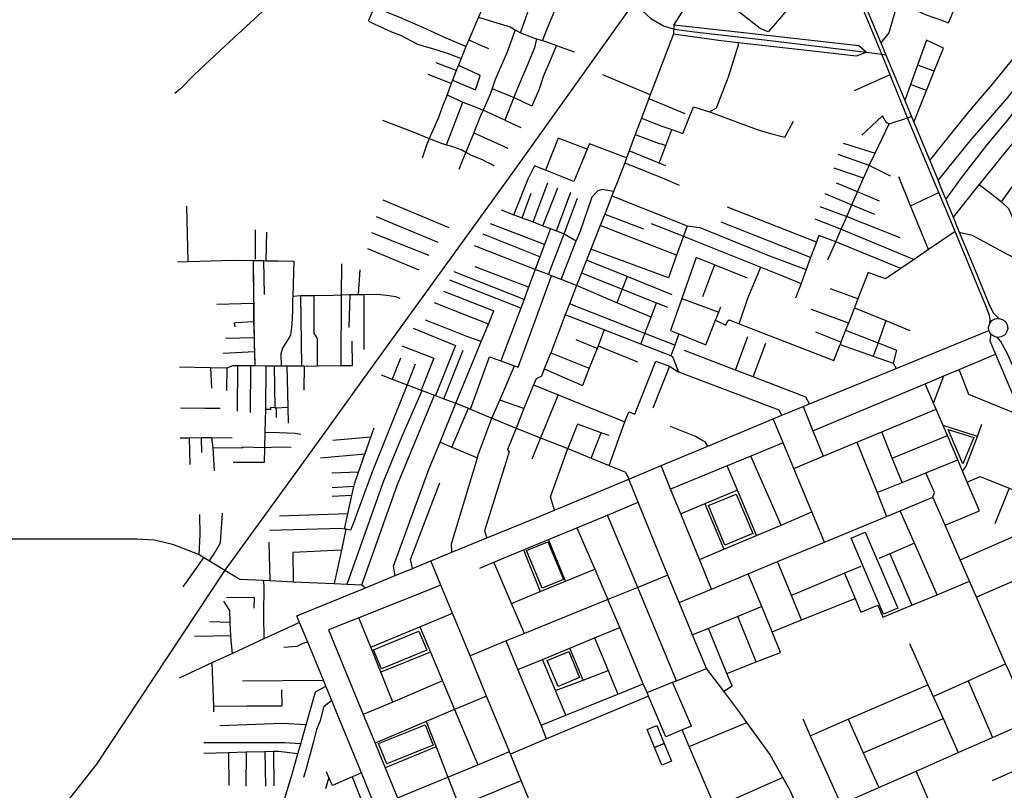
# Model space of a CAD drawing. Header units: millimetres. Extents: x 664923 to 767831, y 3118803 to 3207600.
# Tile 27 of 256: x 695525 to 697222, y 3151315 to 3152643. Entities that reach past the tile are written whole.
import ezdxf

# ---------------------------------------------------------------- set-up
doc = ezdxf.new("R2010")
doc.units = ezdxf.units.MM
for name, color, linetype in [('parks', 8, 'Continuous'), ('railways', 4, 'Continuous'), ('roads_2', 2, 'Continuous'), ('roads_3', 3, 'Continuous')]:
    doc.layers.add(name, color=color, linetype=linetype)

msp = doc.modelspace()

# ---------------------------------------------------------------- linework, layer by layer
at = {"layer": 'parks'}
for points in [[(697150.64, 3151877.16), (697125.27, 3151936.66), (697169.61, 3151922.55), (697150.64, 3151877.16)], [(696740.39, 3151737.5), (696712.1, 3151805.79), (696759.94, 3151825.42), (696788.24, 3151757.12), (696740.39, 3151737.5)], [(697013.79, 3151618.58), (696957.87, 3151749.32), (696982.26, 3151759.65), (697038.18, 3151628.91), (697013.79, 3151618.58)], [(696425.11, 3151663.22), (696398.27, 3151727.87), (696435.03, 3151742.98), (696461.87, 3151678.32), (696425.11, 3151663.22)], [(696148.52, 3151524.11), (696134.89, 3151556.96), (696212.84, 3151588.95), (696226.46, 3151556.11), (696148.52, 3151524.11)], [(696452.65, 3151493.88), (696434.06, 3151538.66), (696471.37, 3151553.98), (696489.96, 3151509.2), (696452.65, 3151493.88)], [(696143.13, 3151395.45), (696223.44, 3151427.8), (696237.69, 3151392.74), (696157.39, 3151360.4), (696143.13, 3151395.45)], [(696619, 3151388.8), (696606.37, 3151419.45), (696623.15, 3151426.29), (696635.77, 3151395.64), (696619, 3151388.8)], [(696631.62, 3151358.15), (696619, 3151388.8), (696635.77, 3151395.64), (696648.4, 3151364.99), (696631.62, 3151358.15)]]:
    msp.add_lwpolyline(points, close=True, dxfattribs=at)
at = {"layer": 'railways'}
msp.add_lwpolyline([(696868.53, 3153071.93), (696374.72, 3152380.14), (696124.79, 3152034.87), (696064.47, 3151951.12), (695998.82, 3151860), (695971.38, 3151822.25), (695878.34, 3151694.19), (695657.3, 3151359.73), (695533.8, 3151202.95), (695438.74, 3151105.18), (695326.8, 3151011.33), (695206.18, 3150934.05), (693093, 3149564.37)], dxfattribs=at)
at = {"layer": 'roads_2'}
for points in [[(696858.13, 3152960.17), (696868.16, 3152942.14), (696876.98, 3152920.93), (696934.67, 3152782.13), (697009.09, 3152603.08), (697017.62, 3152582.55)], [(697010.7, 3152583.4), (696984.98, 3152645.78), (696920.49, 3152800.66), (696872.24, 3152916.57), (696862.59, 3152939.73), (696858.13, 3152960.17)], [(696225.01, 3152922.18), (696215.03, 3152906.68), (696210.68, 3152901.39), (696156.98, 3152849.3), (696107.55, 3152803.03), (696097.5, 3152794.27), (696046.84, 3152750.14), (696032.85, 3152737.95), (696016.85, 3152724.32), (695982.19, 3152694.8), (695950.24, 3152663.33), (695879.46, 3152598.69), (695824.99, 3152547.62), (695801.75, 3152523.63), (695792.14, 3152515.65)], [(697227.72, 3152110.61), (697225.91, 3152104.26), (697223.72, 3152101.05), (697222.04, 3152099.4), (697216.27, 3152096.19), (697210.07, 3152095.47), (697204.65, 3152096.81), (697198.81, 3152101.11), (697195.5, 3152107.15), (697194.86, 3152113.01), (697196.79, 3152119.6), (697200.52, 3152124.22), (697206.26, 3152127.43), (697212.49, 3152128.16), (697218.79, 3152126.41), (697223.76, 3152122.52), (697226.85, 3152117.22), (697227.72, 3152110.61)], [(696002.57, 3151615.23), (696120.79, 3151663.78), (696172.1, 3151684.86), (696201.58, 3151696.97), (696233.61, 3151710.13), (696269.77, 3151725.3), (696330.18, 3151749.79), (696414.99, 3151784.63), (696446.42, 3151797.73), (696574.89, 3151851.25), (696630.23, 3151874.32), (696710.73, 3151907.87), (696823.46, 3151954.84), (696838.52, 3151961.11), (696875.14, 3151976.37), (696886.05, 3151980.83), (697035.57, 3152041.87), (697195.5, 3152107.15)], [(697538.95, 3151336.86), (697528.1, 3151352.81), (697521.04, 3151370.79), (697515.3, 3151389.3), (697509.41, 3151416.3), (697503.26, 3151436), (697468.67, 3151515.33), (697433.69, 3151589.6), (697390.87, 3151682.07), (697357.12, 3151761.78), (697341.74, 3151798.11), (697328.74, 3151828.82), (697243.33, 3152030.19), (697228.19, 3152066), (697215.79, 3152088.32), (697210.07, 3152095.47)], [(695322.53, 3151747.93), (695637.51, 3151748), (695726.49, 3151747.91), (695757.17, 3151746.52), (695788.01, 3151739.17), (695834.3, 3151721), (695842.12, 3151716.24), (695851.69, 3151710.41), (695878.34, 3151694.19), (695904.32, 3151678.54), (695944.44, 3151676.67), (695956.7, 3151676.1), (695995.98, 3151674.27), (696066.94, 3151670.96), (696089.52, 3151669.9), (696114.68, 3151668.74), (696120.79, 3151663.78)], [(696344.16, 3150788.98), (696325.41, 3150832.89), (696292.73, 3150909.36), (696276.88, 3150946.47), (696270.22, 3150962.03), (696252.81, 3151004.63), (696208.28, 3151113.62), (696195.78, 3151144.21), (696190.63, 3151156.8), (696174.85, 3151195.41), (696146.17, 3151265.6), (696133.14, 3151297.48), (696113.71, 3151345), (696069.81, 3151452.45), (696062.7, 3151469.67), (696052.45, 3151494.49), (696048.19, 3151504.81), (696021.32, 3151569.84), (696007.11, 3151604.25), (696002.57, 3151615.23)]]:
    msp.add_lwpolyline(points, dxfattribs=at)
at = {"layer": 'roads_3'}
for points in [[(696652.54, 3152633.55), (696694.08, 3152699.76), (696711.3, 3152727.2), (696756.08, 3152789.06), (696797.04, 3152843.87), (696872.24, 3152916.57), (696876.98, 3152920.93)], [(696386.63, 3152812.23), (696361.37, 3152751.29), (696343.35, 3152713.32), (696329.15, 3152680.13), (696315.33, 3152647.52), (696298.69, 3152608.15), (696293.92, 3152596.88), (696285.62, 3152575.91), (696281.05, 3152564.36), (696277.4, 3152555.14), (696273.23, 3152544.59), (696270.89, 3152538.45), (696268.74, 3152532.8), (696261.34, 3152513.29), (696253.23, 3152491.91), (696246.84, 3152474.63), (696235.56, 3152449.8), (696230.56, 3152437.94), (696225.91, 3152426.93), (696218.78, 3152404.1)], [(696315.33, 3152647.52), (696341.18, 3152639.37), (696370.27, 3152630.64), (696378.86, 3152625.62), (696388.16, 3152620.18), (696404.32, 3152665.88), (696455.57, 3152774.11), (696460.65, 3152782.91), (696460.96, 3152787.82), (696470.94, 3152802.87), (696486.48, 3152792.16)], [(696409.5, 3152799.89), (696437.98, 3152785.76), (696455.57, 3152774.11), (696463.77, 3152768.69), (696488.12, 3152754.49), (696499.88, 3152747.64), (696503.84, 3152745.34), (696521.17, 3152731.98), (696553.25, 3152700.17), (696612.53, 3152645.27), (696634.71, 3152632.48), (696653.01, 3152626.51), (696687.78, 3152621.97), (696763.17, 3152613.39)], [(696920.49, 3152800.66), (696887.65, 3152771.46), (696875.62, 3152758.36), (696880.27, 3152751.82), (696878.71, 3152698.83), (696875.62, 3152695.06), (696834.79, 3152645.13), (696814.85, 3152622.15), (696801.1, 3152627.85), (696748.58, 3152668.43), (696796.99, 3152726.38), (696814.51, 3152746.89), (696843.33, 3152782.91), (696875.62, 3152758.36)], [(696488.12, 3152754.49), (696472.43, 3152718.25), (696449.7, 3152664.99), (696431.91, 3152622.78), (696425.81, 3152606.82)], [(697067.3, 3152750.88), (697055.22, 3152715.69), (697051.37, 3152708.49), (697038.31, 3152675), (697037.4, 3152670.31), (697022.63, 3152620.54), (697009.09, 3152603.08)], [(697037.4, 3152670.31), (697051.76, 3152666.24), (697066.54, 3152661.78), (697074.54, 3152657.1), (697087.41, 3152651.56), (697100.45, 3152646.72), (697109.13, 3152643.58), (697125.64, 3152637.57), (697141.5, 3152674.07), (697146.01, 3152683.31)], [(696293.92, 3152596.88), (696259.64, 3152610.97), (696219.76, 3152629.51), (696179.9, 3152646.65), (696135.71, 3152664.33), (696125.85, 3152641.84), (696128.45, 3152639.33), (696165.75, 3152621.94), (696181.2, 3152616.32), (696210.59, 3152600.95), (696244.02, 3152590.94), (696261.44, 3152585.35), (696285.62, 3152575.91)], [(697107.79, 3152365.6), (697163.2, 3152434.06), (697227.79, 3152509.02), (697250.66, 3152537.76), (697266.74, 3152551.22), (697285.52, 3152564.43), (697319.53, 3152594.1), (697350.76, 3152621.8), (697381.34, 3152646.7), (697388.19, 3152654.52)], [(696378.86, 3152625.62), (696364.89, 3152587.12), (696344.23, 3152539.78), (696338.98, 3152524.09), (696335.79, 3152514.56), (696323.64, 3152487.12), (696319.28, 3152477.27), (696310.02, 3152454.2), (696307.49, 3152448.07), (696293.7, 3152414.58), (696286.74, 3152398), (696281.45, 3152384.59)], [(696983.79, 3152586.71), (696970.91, 3152597.77), (696762.04, 3152621.55), (696652.54, 3152633.55), (696651.59, 3152618.49), (696633.06, 3152570.39), (696611.63, 3152513.42), (696609.23, 3152507.06), (696596.48, 3152473.15), (696585.87, 3152444.97), (696575.23, 3152416.67), (696570.82, 3152404.96), (696567.55, 3152396.27), (696555.91, 3152365.33), (696548.56, 3152346.7), (696545.67, 3152339.38), (696533.17, 3152307.72), (696525.59, 3152288.5), (696509.45, 3152247.62), (696501.97, 3152228.66), (696493.26, 3152206.59), (696490.76, 3152200.25), (696484.75, 3152184.72), (696472.64, 3152153.4), (696465.26, 3152134.32), (696440.02, 3152069.04), (696433.06, 3152051.04), (696429.06, 3152041.1), (696423.97, 3152028.44), (696414.82, 3152024.18), (696410.62, 3152013.74), (696393.8, 3151972.79), (696380.48, 3151938.8), (696365.65, 3151901.92), (696368.61, 3151898.37), (696325.76, 3151762.09), (696330.18, 3151749.79)], [(696388.16, 3152620.18), (696405.8, 3152613.22), (696415.43, 3152610.14), (696425.81, 3152606.82), (696434.29, 3152604.1), (696450.05, 3152598.48), (696456.28, 3152596.24), (696480.25, 3152587.64)], [(696298.69, 3152608.15), (696319.02, 3152599.18), (696332.71, 3152593.34)], [(696415.43, 3152610.14), (696412.32, 3152594.51), (696401.34, 3152568.3), (696389.29, 3152539.84), (696378.32, 3152513.62), (696376.35, 3152508.69), (696360.95, 3152469.85), (696388.45, 3152457.01)], [(696651.59, 3152618.49), (696729.02, 3152607.49), (696763.4, 3152603.57), (696865.92, 3152591.91), (696967.31, 3152580.57), (696983.79, 3152586.71)], [(696713.9, 3152483.88), (696725.93, 3152490.87), (696746.34, 3152544.42), (696761.64, 3152592.23), (696763.5, 3152599.4), (696763.4, 3152603.57)], [(696763.17, 3152613.39), (696818.45, 3152607.09), (696983.79, 3152586.71), (697010.7, 3152583.4), (697017.62, 3152582.55)], [(697066.01, 3152466.11), (697087.73, 3152520.77), (697100.94, 3152554.03), (697116.87, 3152594.11), (697087.92, 3152607.91), (697072.28, 3152564.65), (697060.19, 3152531.23), (697050.31, 3152503.88)], [(696450.05, 3152598.48), (696438.32, 3152571.4), (696427.61, 3152546.03), (696419.91, 3152523.46), (696407.32, 3152494.17), (696376.35, 3152508.69)], [(696277.4, 3152555.14), (696242.49, 3152568.74)], [(697196.79, 3152119.6), (697197.65, 3152126.44), (697196.17, 3152133.07), (697190.05, 3152149.69), (697136.95, 3152277.71), (697108.97, 3152345.13), (697105.64, 3152353.15), (697055.17, 3152473.89), (697025.01, 3152548.15), (697010.7, 3152583.4)], [(697017.62, 3152582.55), (697050.31, 3152503.88), (697061.96, 3152475.85), (697066.01, 3152466.11), (697093.26, 3152400.52), (697107.79, 3152365.6), (697112.13, 3152355.13), (697121.28, 3152332.93), (697133.69, 3152302.79), (697144.36, 3152276.88), (697169.74, 3152215.25), (697195.49, 3152153.03), (697202.78, 3152137.79), (697212.49, 3152128.16)], [(697093.26, 3152400.52), (697120.46, 3152434.4), (697160.75, 3152483.86), (697201.55, 3152531.6), (697239.41, 3152578.31), (697260.79, 3152557.97), (697266.74, 3152551.22), (697269.1, 3152550.47), (697282.89, 3152536.94)], [(696281.05, 3152564.36), (696314.71, 3152549.01)], [(697100.94, 3152554.03), (697072.28, 3152564.65)], [(696268.74, 3152532.8), (696228.77, 3152548.57)], [(696270.89, 3152538.45), (696310.59, 3152521.93), (696318.66, 3152546.16), (696314.71, 3152549.01)], [(696611.63, 3152513.42), (696529.76, 3152547.68)], [(697025.01, 3152548.15), (697018.4, 3152545.03), (696963.05, 3152520.35)], [(696338.98, 3152524.09), (696376.35, 3152508.69)], [(697087.73, 3152520.77), (697060.19, 3152531.23)], [(697121.28, 3152332.93), (697148.19, 3152370.25), (697191.82, 3152426.66), (697230.44, 3152472.4), (697264.82, 3152519.05)], [(697264.82, 3152519.05), (697288.9, 3152496.15), (697257.35, 3152456.07), (697224.04, 3152415.44), (697215.65, 3152405.2), (697178.8, 3152358.98), (697168.47, 3152346.05), (697133.69, 3152302.79)], [(696261.34, 3152513.29), (696288.49, 3152500.59), (696306.91, 3152494.16), (696323.64, 3152487.12)], [(696609.23, 3152507.06), (696671.14, 3152481.48)], [(696260.44, 3152427.47), (696288.49, 3152500.59)], [(696360.95, 3152469.85), (696323.64, 3152487.12)], [(696596.48, 3152473.15), (696631.66, 3152459.69), (696649.08, 3152453.51), (696667.77, 3152446.87), (696686.27, 3152492.65), (696713.9, 3152483.88), (696796.02, 3152453.73), (696816.44, 3152447.45), (696843.71, 3152440.24), (696858.65, 3152467.84)], [(696150.38, 3152469.59), (696172.31, 3152461.36), (696201.18, 3152449.97), (696230.56, 3152437.94), (696251.36, 3152430.31), (696260.44, 3152427.47), (696267.39, 3152425.29), (696286.99, 3152418.37), (696293.7, 3152414.58), (696302.69, 3152409.43), (696321.92, 3152401.73), (696330.06, 3152397.55), (696337.51, 3152394.78), (696342.71, 3152391.22)], [(696917.66, 3152229), (696931.38, 3152260.32), (696940.85, 3152281.93), (696950.36, 3152303.66), (696959.3, 3152324.05), (696968.94, 3152346.06), (696979.35, 3152369.85), (696984.98, 3152382.71), (696989.16, 3152391.52), (696999.4, 3152413.13), (697023.28, 3152463.49), (697055.17, 3152473.89), (697061.96, 3152475.85)], [(697023.28, 3152463.49), (697018.96, 3152465.44), (697011.94, 3152477), (696993.32, 3152459.78), (696976.07, 3152444.16)], [(696626.74, 3152395.69), (696638.5, 3152426.11), (696649.08, 3152453.51)], [(696307.49, 3152448.07), (696366.23, 3152421.23)], [(696502.86, 3152419.53), (696453.09, 3152438.88), (696431.32, 3152383.48)], [(696585.87, 3152444.97), (696626.91, 3152429.29), (696630.58, 3152429.14), (696638.5, 3152426.11)], [(696570.82, 3152404.96), (696506.83, 3152429.18), (696502.86, 3152419.53), (696482.77, 3152370.77), (696480.11, 3152364.13), (696431.32, 3152383.48), (696412.23, 3152391.04), (696402.25, 3152371.55)], [(696638.27, 3152391), (696626.74, 3152395.69), (696575.23, 3152416.67)], [(696944.1, 3152430), (696999.4, 3152413.13)], [(697025.89, 3152373.15), (696989.16, 3152391.52), (696935.68, 3152410.4)], [(696567.55, 3152396.27), (696631.91, 3152370.45), (696661.54, 3152357.88)], [(696979.35, 3152369.85), (696928.86, 3152387.07)], [(697144.36, 3152276.88), (697166.25, 3152271.58), (697185.73, 3152261.31), (697226.73, 3152238.59), (697274.59, 3152214.47), (697285.32, 3152215.67), (697301.31, 3152237.38), (697308.96, 3152250.9), (697311.17, 3152254.79), (697337.17, 3152299.58), (697372.36, 3152356.84), (697389.64, 3152390.4), (697414.64, 3152376.84), (697436.41, 3152363.66)], [(696376.48, 3152306.83), (696402.25, 3152371.55)], [(697091.42, 3152246.73), (697060.45, 3152322.19), (697040.03, 3152371.93)], [(697217.29, 3152328.86), (697234.08, 3152353.36), (697243.88, 3152365.61)], [(696409.66, 3152294.28), (696435.36, 3152361.86)], [(696426.6, 3152287.87), (696452.15, 3152353.27)], [(696548.56, 3152346.7), (696528.59, 3152350.19), (696521.2, 3152348.09), (696510.98, 3152336.83), (696490.91, 3152278.35), (696483.88, 3152261.6)], [(697007.04, 3152330.16), (696968.94, 3152346.06), (696932.73, 3152361.18)], [(697178.8, 3152358.98), (697197.72, 3152344.3), (697217.29, 3152328.86), (697229.13, 3152317.72), (697242.51, 3152287.4), (697268.23, 3152230.66), (697274.59, 3152214.47), (697290.73, 3152173.39), (697293.87, 3152167.86), (697302.19, 3152153.22)], [(696264.9, 3152284.38), (696151.05, 3152332.03)], [(696390.68, 3152301.46), (696406.35, 3152343.77)], [(696449.85, 3152279.07), (696474.92, 3152345.45)], [(696463.08, 3152274.07), (696486.26, 3152335.22)], [(696545.67, 3152339.38), (696675.17, 3152287.56), (696697.02, 3152284.51), (696817.44, 3152236.16), (696880.26, 3152212.12)], [(696912.43, 3152343.43), (696959.3, 3152324.05), (696998.15, 3152307.99)], [(697060.45, 3152322.19), (697108.97, 3152345.13)], [(695815.42, 3152226.35), (695813.12, 3152321.63)], [(696354.62, 3152315.1), (696376.48, 3152306.83), (696390.68, 3152301.46), (696409.66, 3152294.28), (696426.6, 3152287.87), (696439.67, 3152282.92), (696449.85, 3152279.07), (696463.08, 3152274.07)], [(696897.91, 3152259.63), (696745.01, 3152319.8)], [(696903.88, 3152321.26), (696950.36, 3152303.66), (697041.55, 3152267.74)], [(696245.84, 3152259.1), (696139.93, 3152302.96)], [(696533.17, 3152307.72), (696599.75, 3152282.75)], [(696895.49, 3152299.44), (696940.85, 3152281.93)], [(695931.14, 3152230.28), (695931.28, 3152280.79)], [(696429.48, 3152255.44), (696336.32, 3152290.89)], [(696439.67, 3152282.92), (696429.48, 3152255.44), (696421.54, 3152234), (696413.52, 3152212.35), (696402, 3152181.73), (696398.02, 3152171.15), (696394.17, 3152160.91), (696388.49, 3152145.8), (696354.27, 3152054.8)], [(696657.17, 3152237.3), (696525.59, 3152288.5)], [(696612.97, 3152291.52), (696668.83, 3152269.84), (696684.66, 3152263.69), (696802.08, 3152216.45), (696839.46, 3152201.42), (696871.5, 3152188.52)], [(696675.17, 3152287.56), (696668.83, 3152269.84), (696657.17, 3152237.3), (696643.19, 3152198.3)], [(696887.95, 3152232.81), (696733.78, 3152293.99)], [(696940.85, 3152281.93), (697066.38, 3152229.68)], [(695949.75, 3152227.59), (695950.92, 3152276.93)], [(696230.7, 3152236.77), (696179.58, 3152256.72), (696131.75, 3152275.87)], [(696421.54, 3152234), (696323.4, 3152273.1)], [(696436.22, 3152203.52), (696463.08, 3152274.07)], [(696463.08, 3152274.07), (696483.88, 3152261.6)], [(696902.15, 3152271.04), (696897.91, 3152259.63), (696887.95, 3152232.81), (696880.26, 3152212.12), (696871.5, 3152188.52), (696862.08, 3152163.15)], [(697043.75, 3152214.28), (696931.38, 3152260.32), (696902.15, 3152271.04)], [(697136.95, 3152277.71), (697091.42, 3152246.73), (697066.38, 3152229.68), (697043.75, 3152214.28), (697017.35, 3152196.31)], [(696213.25, 3152211), (696124.66, 3152248.1)], [(696613.03, 3152129.95), (696553.85, 3152155.21), (696484.75, 3152184.72), (696458.09, 3152195.04), (696441.36, 3152201.52), (696436.22, 3152203.52), (696413.52, 3152212.35), (696308.49, 3152253.16)], [(696458.09, 3152195.04), (696483.88, 3152261.6)], [(696643.19, 3152198.3), (696509.45, 3152247.62)], [(696779.47, 3152197.67), (696722.39, 3152220.65), (696690.84, 3152233.36), (696665.89, 3152162.53), (696646.44, 3152107.31), (696661.09, 3152101.38), (696707.26, 3152082.72), (696724.18, 3152125), (696729.64, 3152138.66), (696733.45, 3152148.19)], [(695796.85, 3152225.89), (695815.42, 3152226.35), (695892.95, 3152228.26), (695926.98, 3152227.86), (695945.21, 3152227.65), (695949.75, 3152227.59), (695997.48, 3152227.03), (695995.45, 3152166.22), (695995.25, 3152160.61), (695994.73, 3152141.89), (695994.1, 3152117.38), (695991.57, 3152099.48), (695987.82, 3152092.42), (695982.32, 3152084.35), (695977.71, 3152077.09), (695975.02, 3152067.14), (695975.37, 3152046.42)], [(695892.95, 3152228.26), (695926.98, 3152227.86), (695945.21, 3152227.65), (695997.48, 3152227.03), (695995.45, 3152166.22), (695995.25, 3152160.61), (695994.73, 3152141.89), (695994.1, 3152117.38), (695991.57, 3152099.48), (695987.82, 3152092.42), (695982.32, 3152084.35), (695977.71, 3152077.09), (695975.02, 3152067.14), (695975.37, 3152046.42)], [(695926.98, 3152227.86), (695928.96, 3152084.94), (695929.94, 3152046.81)], [(695926.98, 3152227.86), (695927.52, 3152153.55), (695927.96, 3152122.37), (695928.75, 3152094.88), (695928.96, 3152084.94), (695929.34, 3152070.22), (695929.94, 3152046.81)], [(695945.21, 3152227.65), (695946.43, 3152169.13)], [(696079.27, 3152222.21), (696079.11, 3152168.72), (696078.33, 3152046.73)], [(696402, 3152181.73), (696309.67, 3152216.86)], [(696649.7, 3152168.53), (696571.87, 3152200.22), (696501.97, 3152228.66)], [(696722.39, 3152220.65), (696701.94, 3152165.15)], [(696764.63, 3152119.03), (696779.89, 3152163.22), (696802.08, 3152216.45)], [(696109.02, 3152169.37), (696111.47, 3152211.9)], [(696394.17, 3152160.91), (696273.61, 3152208.24)], [(696384.09, 3152044.06), (696416.15, 3152132.18), (696441.36, 3152201.52)], [(696493.26, 3152206.59), (696563.25, 3152178.7), (696622.46, 3152155.1), (696641.64, 3152147.22)], [(696571.87, 3152200.22), (696563.25, 3152178.7), (696553.85, 3152155.21)], [(697017.35, 3152196.31), (696987.13, 3152207.08), (696969.52, 3152161.85), (696963.55, 3152146.52), (696953.23, 3152120.06), (696948.36, 3152107.56), (696940.38, 3152086.94), (696938.98, 3152083.33), (696995.95, 3152063.16), (697030.08, 3152051.07), (697035.57, 3152041.87)], [(696388.49, 3152145.8), (696265.94, 3152194.28)], [(696969.52, 3152161.85), (696922.39, 3152179.19)], [(695995.45, 3152166.22), (696008.83, 3152167.61), (696031.94, 3152167.38), (696064.8, 3152168.42), (696079.11, 3152168.72), (696093.88, 3152169.05), (696109.02, 3152169.37), (696118.49, 3152169.57), (696140.42, 3152170.03), (696157.57, 3152168.41), (696172.39, 3152165.86), (696180.04, 3152163.09)], [(696008.83, 3152167.61), (696010.75, 3152046.12)], [(696031.94, 3152167.38), (696031.65, 3152101.9), (696035.6, 3152097.06), (696037.78, 3152092.9), (696037.5, 3152046.25)], [(696093.88, 3152169.05), (696092.01, 3152112.5)], [(696118.38, 3152074.65), (696118.49, 3152169.57)], [(696255.29, 3152174.81), (696342.21, 3152141.31)], [(696665.89, 3152162.53), (696729.64, 3152138.66)], [(695927.52, 3152153.55), (695864.52, 3152152.33)], [(696332.74, 3152118.43), (696240, 3152154.92)], [(696653.77, 3152081.81), (696602.57, 3152102.05), (696472.64, 3152153.4)], [(696595.65, 3152083.6), (696602.57, 3152102.05), (696613.03, 3152129.95), (696622.46, 3152155.1)], [(696963.55, 3152146.52), (697017.88, 3152124.32), (697059.34, 3152107.39)], [(696172.1, 3151684.86), (696169.24, 3151701.17), (696230.74, 3151869.27), (696249.37, 3151914.97), (696276.7, 3151981.99), (696303.49, 3152047.72), (696320.29, 3152088.32), (696332.74, 3152118.43), (696342.21, 3152141.31)], [(696838.52, 3151961.11), (696833.8, 3151969.76), (696661.08, 3152035.5), (696650.85, 3152062.13), (696646.98, 3152063.64), (696595.65, 3152083.6), (696532.41, 3152108.21), (696465.26, 3152134.32)], [(696953.23, 3152120.06), (696889.86, 3152143.64)], [(695927.96, 3152122.37), (695897.28, 3152120.38), (695894.69, 3152120.09), (695895.66, 3152113.45)], [(696203.06, 3152111.18), (696276.15, 3152081.32)], [(696320.29, 3152088.32), (696295.7, 3152096.95), (696263.78, 3152109.48), (696224.3, 3152124.85)], [(696724.18, 3152125), (696741.96, 3152116.37), (696745.33, 3152124.1), (696747.88, 3152125.51)], [(696747.88, 3152125.51), (696764.63, 3152119.03), (696928.2, 3152055.76)], [(697017.88, 3152124.32), (697004.44, 3152085.74), (696995.95, 3152063.16)], [(695928.75, 3152094.88), (695879.77, 3152093.61)], [(696532.41, 3152108.21), (696521.73, 3152080.9), (696519.93, 3152076.28), (696506.57, 3152042.14), (696495.05, 3152012.42)], [(696661.09, 3152101.38), (696653.77, 3152081.81), (696646.98, 3152063.64)], [(696758.67, 3152038.72), (696779.96, 3152096.74)], [(696940.38, 3152086.94), (696897.05, 3152104.15)], [(696948.36, 3152107.56), (697004.44, 3152085.74), (697036.23, 3152073.37)], [(697198.81, 3152101.11), (697196.85, 3152089.2), (697206.71, 3152066.34), (697251.97, 3151959.88), (697275.1, 3151905.45), (697305.7, 3151840.91), (697327.07, 3151791.65)], [(695799.96, 3152044.41), (695853.55, 3152043.24), (695881.61, 3152042.63), (695892.87, 3152046.73), (695900.18, 3152046.74), (695922.72, 3152046.79), (695929.94, 3152046.81), (695949.22, 3152046.64), (695963.59, 3152046.52), (695975.37, 3152046.42), (695984.97, 3152046.35), (696010.75, 3152046.12), (696015.1, 3152046.1), (696020.26, 3152046.05), (696037.5, 3152046.25), (696078.33, 3152046.73), (696098.37, 3152046.98), (696098.04, 3152088.81)], [(695892.87, 3152046.73), (695929.94, 3152046.81), (695975.37, 3152046.42), (696010.75, 3152046.12), (696020.26, 3152046.05), (696037.5, 3152046.25), (696078.33, 3152046.73), (696098.37, 3152046.98), (696098.04, 3152088.81)], [(696183.65, 3152080.97), (696238.59, 3152059.52), (696216.6, 3152004.67)], [(696276.15, 3152081.32), (696241.63, 3151995.23)], [(696519.93, 3152076.28), (696483.79, 3152090.93)], [(696521.73, 3152080.9), (696589.79, 3152053.26)], [(696788.84, 3152027.14), (696810.7, 3152085.3)], [(696928.2, 3152055.76), (696938.98, 3152083.33)], [(695929.34, 3152070.22), (695875.46, 3152067.58)], [(696180.93, 3152059.58), (696166.86, 3152023.45)], [(696256.12, 3151989.76), (696289.41, 3152073.28)], [(696301.73, 3151971.76), (696334.52, 3152061.9)], [(696334.52, 3152061.9), (696354.27, 3152054.8), (696377.86, 3152046.31)], [(696440.02, 3152069.04), (696506.57, 3152042.14)], [(696886.05, 3151980.83), (696879.87, 3151992.22), (696788.84, 3152027.14), (696758.67, 3152038.72), (696670.53, 3152072.54)], [(696891.91, 3151934.42), (697085.61, 3152015.6), (697117.85, 3152029.11), (697143.93, 3152040.03), (697206.71, 3152066.34)], [(697036.23, 3152073.37), (697030.08, 3152051.07)], [(695853.55, 3152043.24), (695855.57, 3152007.7)], [(695881.61, 3152042.63), (695881.21, 3152003.6)], [(695949.22, 3152046.64), (695948.2, 3151971.29), (695947.96, 3151952.62), (695947.51, 3151932.3), (695946.92, 3151905.3), (695946.37, 3151879.77), (695892.77, 3151879.92)], [(695900.18, 3152046.74), (695899.51, 3151967.96)], [(695922.72, 3152046.79), (695922.33, 3151966.12)], [(696206.67, 3152049.09), (696192.92, 3152013.61), (696131.73, 3151862.17), (696100.22, 3151775.93), (696095.1, 3151763.39), (696087.16, 3151764.62), (696084.46, 3151765.04), (696079.27, 3151765.85), (695956.12, 3151762.27)], [(695963.59, 3152046.52), (695964.76, 3151973.8), (695967.04, 3151973.95), (695986.88, 3151975.23)], [(695984.97, 3152046.35), (695986.88, 3151975.23), (695987.62, 3151947.7)], [(696015.1, 3152046.1), (696014.34, 3152004.6)], [(696269.77, 3151725.3), (696269.14, 3151739.76), (696313.71, 3151887.8), (696315.23, 3151892.84), (696338.71, 3151956.22), (696352.17, 3151987.19), (696377.86, 3152046.31), (696384.09, 3152044.06)], [(696567.82, 3151950.07), (696574.59, 3151967.13), (696585.12, 3151962.88), (696621.18, 3152054.13), (696644.83, 3152045.65), (696661.08, 3152035.5)], [(696644.83, 3152045.65), (696615.83, 3151973.63)], [(696147.93, 3152030.6), (696166.86, 3152023.45), (696192.92, 3152013.61), (696216.6, 3152004.67), (696218.41, 3152003.99), (696239.63, 3151995.98), (696241.63, 3151995.23), (696256.12, 3151989.76), (696276.7, 3151981.99), (696298.43, 3151973.11), (696301.73, 3151971.76), (696338.71, 3151956.22), (696380.48, 3151938.8), (696422.56, 3151922.23), (696469.68, 3151903.67), (696509.59, 3151887.49), (696540.76, 3151874.85), (696569.09, 3151863.36), (696574.89, 3151851.25)], [(696429.06, 3152041.1), (696495.05, 3152012.42)], [(697099.91, 3151982.05), (697117.85, 3152029.11)], [(697251.97, 3151959.88), (697160.7, 3151996.92), (697143.93, 3152040.03)], [(696410.62, 3152013.74), (696452.85, 3151996.65), (696567.82, 3151950.07)], [(697178.94, 3151796.66), (697158.02, 3151845.73), (697149.86, 3151864.88), (697141.57, 3151884.32), (697123.73, 3151926.17), (697116.36, 3151943.46), (697104.44, 3151971.4), (697099.91, 3151982.05), (697085.61, 3152015.6)], [(696089.52, 3151669.9), (696151.15, 3151845.19), (696183.85, 3151925.1), (696218.41, 3152003.99)], [(696114.68, 3151668.74), (696175.98, 3151841.66), (696239.63, 3151995.98)], [(696452.85, 3151996.65), (696422.56, 3151922.23), (696407.58, 3151885.43)], [(695964.76, 3151973.8), (695957.36, 3151974.6), (695957.17, 3151971.15), (695948.2, 3151971.29)], [(696393.8, 3151972.79), (696352.17, 3151987.19)], [(696875.14, 3151976.37), (696891.91, 3151934.42), (696909.43, 3151890.56)], [(695802.01, 3151973.86), (695844.13, 3151973.33), (695870.39, 3151973.27)], [(695967.04, 3151973.95), (695966.94, 3151957.51)], [(696269.64, 3151906.4), (696298.43, 3151973.11)], [(696859.01, 3151869.65), (696909.43, 3151890.56), (696967.94, 3151914.81), (697010.58, 3151932.48), (697104.44, 3151971.4)], [(696540.59, 3151926.06), (696526.84, 3151931.07), (696486.03, 3151945.98), (696469.68, 3151903.67)], [(696540.76, 3151874.85), (696567.82, 3151950.07)], [(696710.73, 3151907.87), (696706.09, 3151915.12), (696702.06, 3151916.95), (696689.55, 3151924.64), (696646.41, 3151941.65)], [(696912.08, 3151742.52), (696890.38, 3151794.52), (696859.01, 3151869.65), (696840.6, 3151913.8), (696823.46, 3151954.84)], [(697175.55, 3151924.72), (697116.36, 3151943.46)], [(697149.86, 3151864.88), (697155.76, 3151872.01), (697175.55, 3151924.72), (697183.4, 3151945.64)], [(695947.51, 3151932.3), (695971.94, 3151931.66), (695999.81, 3151930.37), (696009.29, 3151928.79)], [(696084.46, 3151765.04), (696090.39, 3151791.39), (696097.47, 3151822.81), (696100.91, 3151838.09), (696102.34, 3151844.43), (696108.9, 3151863.14), (696119.7, 3151893.94), (696130.05, 3151923.43), (696135.59, 3151939.23)], [(696509.59, 3151887.49), (696526.84, 3151931.07)], [(697045.59, 3151845.51), (697028.77, 3151887.28), (697010.58, 3151932.48)], [(697028.77, 3151887.28), (697123.73, 3151926.17)], [(695801.39, 3151922.11), (695816.99, 3151922.37), (695837.57, 3151922.71), (695855.62, 3151923.01), (695891.05, 3151922.37)], [(695816.99, 3151922.37), (695818.24, 3151876.56)], [(695837.57, 3151922.71), (695838.34, 3151897.24)], [(695855.62, 3151923.01), (695857.85, 3151904.94), (695859.89, 3151865.54)], [(696130.05, 3151923.43), (696064.56, 3151917.55)], [(696249.37, 3151914.97), (696269.64, 3151906.4), (696313.71, 3151887.8)], [(696840.6, 3151913.8), (696784.85, 3151890.8), (696744.42, 3151874.13), (696646.8, 3151833.87)], [(696967.94, 3151914.81), (697002.6, 3151828.12), (697019.07, 3151786.91)], [(695992.68, 3151905.86), (695971.42, 3151906.07), (695946.92, 3151905.3), (695910, 3151906.15), (695907.8, 3151904.64), (695857.85, 3151904.94)], [(696119.7, 3151893.94), (696043.44, 3151887.32)], [(696446.42, 3151797.73), (696439.77, 3151820.59), (696469.68, 3151903.67)], [(696837.24, 3151772.01), (696784.85, 3151890.8)], [(696717.3, 3151661.68), (696696.54, 3151712.4), (696664.19, 3151791.39), (696646.8, 3151833.87), (696630.23, 3151874.32)], [(696794.78, 3151754.01), (696762.01, 3151832.18), (696744.42, 3151874.13)], [(697002.6, 3151828.12), (697045.59, 3151845.51), (697086.43, 3151862.02), (697141.57, 3151884.32)], [(696108.9, 3151863.14), (696062.93, 3151861.19)], [(697098.82, 3151820.01), (697101.65, 3151827.88), (697086.43, 3151862.02)], [(697158.02, 3151845.73), (697180.3, 3151855.76), (697230.24, 3151835.34), (697281.23, 3151814.48), (697298.58, 3151779.1)], [(696201.58, 3151696.97), (696198.52, 3151712.46), (696249.22, 3151844.65)], [(696977.78, 3151023.02), (696970.2, 3151047.78), (696963.34, 3151062.6), (696943.47, 3151107.92), (696905.03, 3151195.61), (696875.78, 3151262.35), (696852.9, 3151314.55), (696840.25, 3151336.93), (696817.63, 3151376.98), (696778.17, 3151431.81), (696765.95, 3151448.79), (696738.28, 3151485.37), (696708.61, 3151524.62), (696684.68, 3151582.57), (696661.57, 3151638.55), (696642.06, 3151685.8), (696621.23, 3151736.28), (696591.06, 3151811.13), (696574.89, 3151851.25)], [(696100.91, 3151838.09), (696063.52, 3151836.1)], [(696097.47, 3151822.81), (696063.64, 3151821.14)], [(696762.01, 3151832.18), (696705.45, 3151808.6), (696664.19, 3151791.39)], [(697230.24, 3151835.34), (697205.7, 3151773.86)], [(696317.87, 3151697.8), (696341.83, 3151707.74), (696393.27, 3151729.09), (696436.54, 3151747.04), (696484.95, 3151767.11), (696537.98, 3151789.12), (696591.06, 3151811.13)], [(696661.57, 3151638.55), (696717.3, 3151661.68), (696780.62, 3151687.95), (696830.91, 3151708.83), (696912.08, 3151742.52), (697019.07, 3151786.91), (697042.52, 3151796.65), (697098.82, 3151820.01)], [(696705.45, 3151808.6), (696738.59, 3151730.22)], [(697353.15, 3151233.74), (697334.65, 3151276.69), (697293.61, 3151371.93), (697277.41, 3151409.54), (697266.68, 3151434.44), (697252.04, 3151468.42), (697230.57, 3151518.24), (697224.23, 3151532.77), (697174.12, 3151647.54), (697162.03, 3151675.23), (697146.02, 3151711.89), (697119.91, 3151771.74), (697098.82, 3151820.01)], [(695834.3, 3151721), (695836.11, 3151755.11), (695835.18, 3151790.29)], [(695851.69, 3151710.41), (695862.15, 3151726.63), (695871.02, 3151741.42), (695874.36, 3151792.69)], [(696090.39, 3151791.39), (695972.52, 3151787.29)], [(696590.47, 3151664.45), (696537.98, 3151789.12)], [(696696.54, 3151712.4), (696738.59, 3151730.22), (696794.78, 3151754.01), (696837.24, 3151772.01), (696890.38, 3151794.52)], [(697105.91, 3151651.89), (697067.1, 3151740.53), (697042.52, 3151796.65)], [(697119.91, 3151771.74), (697178.94, 3151796.66)], [(697146.02, 3151711.89), (697270.6, 3151766.76), (697298.58, 3151779.1), (697323.51, 3151790.08), (697327.07, 3151791.65), (697341.74, 3151798.11), (697349.07, 3151801.34)], [(696087.16, 3151764.62), (696079.39, 3151728.64), (696066.94, 3151670.96)], [(696484.95, 3151767.11), (696515.84, 3151695.93), (696538.56, 3151643.56)], [(695956.7, 3151676.1), (695955.07, 3151742.61)], [(696465.84, 3151675.32), (696436.54, 3151747.04)], [(697067.1, 3151740.53), (697024.6, 3151722.57), (697005.4, 3151714.45)], [(696079.39, 3151728.64), (695995.53, 3151724.34)], [(695995.53, 3151724.34), (695995.98, 3151674.27)], [(696393.27, 3151729.09), (696422.18, 3151657.32)], [(697024.6, 3151722.57), (697062.68, 3151633.89)], [(695806.52, 3151665.57), (695833.38, 3151703.48), (695842.12, 3151716.24)], [(696457.2, 3151167.63), (696422.05, 3151252.52), (696389.35, 3151331.92), (696370.65, 3151377.32), (696368.95, 3151381.46), (696329.5, 3151477.27), (696300.96, 3151546.59), (696270.8, 3151619.82), (696250.83, 3151668.31), (696233.61, 3151710.13)], [(696394.89, 3151584.92), (696372.47, 3151636.82), (696341.83, 3151707.74)], [(696872.61, 3151608.34), (696855.13, 3151650.46), (696830.91, 3151708.83)], [(696372.47, 3151636.82), (696422.18, 3151657.32), (696465.84, 3151675.32), (696515.84, 3151695.93)], [(696836.03, 3151552.5), (696821.62, 3151587.74), (696803.77, 3151631.36), (696780.62, 3151687.95)], [(696974.37, 3151700.75), (696946.45, 3151688.99), (696855.13, 3151650.46)], [(696946.45, 3151688.99), (696964.71, 3151645.55), (696974.68, 3151621.84), (697004, 3151634.04), (697012.8, 3151613.15)], [(697300.36, 3151702.17), (697234.86, 3151673.84), (697174.12, 3151647.54)], [(695944.44, 3151676.67), (695945.56, 3151667.45), (695944.92, 3151616.4), (695945.38, 3151575.68)], [(696642.06, 3151685.8), (696590.47, 3151664.45), (696538.56, 3151643.56), (696394.89, 3151584.92), (696363.51, 3151572.13), (696300.96, 3151546.59)], [(697012.8, 3151613.15), (697062.68, 3151633.89), (697105.91, 3151651.89), (697162.03, 3151675.23)], [(696250.83, 3151668.31), (696109.42, 3151612.17), (696056.89, 3151591.32)], [(696656.85, 3151503.62), (696590.47, 3151664.45)], [(695891.32, 3151550.67), (695889.17, 3151572.85), (695888.81, 3151580.77), (695887.77, 3151603.9), (695886.82, 3151624.8), (695876.74, 3151640.89)], [(695881.32, 3151647.62), (695929.05, 3151646.94), (695928.12, 3151628.69)], [(696638.25, 3151406.69), (696608.56, 3151477.25), (696606.12, 3151483.04), (696599.68, 3151498.34), (696558.95, 3151595.1), (696538.56, 3151643.56)], [(696821.62, 3151587.74), (696872.61, 3151608.34), (696964.71, 3151645.55)], [(696129.89, 3151561.29), (696214.48, 3151596.43), (696270.8, 3151619.82)], [(696803.77, 3151631.36), (696762.43, 3151614.42), (696711.87, 3151593.71), (696684.68, 3151582.57)], [(696007.11, 3151604.25), (695945.38, 3151575.68), (695891.32, 3151550.67), (695856.04, 3151534.34), (695799.73, 3151508.29)], [(695887.77, 3151603.9), (695852.49, 3151605.26)], [(696167.86, 3151466.94), (696147.07, 3151518.62), (696129.89, 3151561.29), (696109.42, 3151612.17)], [(696794.25, 3151536.06), (696762.43, 3151614.42)], [(696056.89, 3151591.32), (696117.06, 3151445.34), (696137.38, 3151396.01), (696155.01, 3151353.26), (696176.2, 3151301.84), (696196.94, 3151251.5)], [(696214.48, 3151596.43), (696232.68, 3151552.81), (696253.35, 3151503.3), (696274.19, 3151453.87), (696314.24, 3151358.87)], [(696383.69, 3151523.19), (696425.78, 3151540.45), (696473.1, 3151559.88), (696515.55, 3151577.29), (696558.95, 3151595.1)], [(696738.28, 3151485.37), (696752.65, 3151494.69), (696743.8, 3151516.19), (696711.87, 3151593.71)], [(695888.81, 3151580.77), (695825.9, 3151579.68)], [(696021.32, 3151569.84), (696012.94, 3151567.67), (696002.63, 3151562.88), (695979.89, 3151560.94)], [(696433.04, 3151403.53), (696423.41, 3151426.86), (696383.69, 3151523.19), (696363.51, 3151572.13)], [(696515.55, 3151577.29), (696538.97, 3151521.22), (696555.93, 3151480.6)], [(697058.6, 3151567.59), (697090.27, 3151496.57), (697099.3, 3151476.29), (697116.24, 3151438.29), (697142.37, 3151379.72)], [(696232.68, 3151552.81), (696147.07, 3151518.62)], [(696496.08, 3151504.81), (696473.1, 3151559.88)], [(696743.8, 3151516.19), (696794.25, 3151536.06), (696836.03, 3151552.5)], [(695856.04, 3151534.34), (695858.76, 3151459.49), (695859.1, 3151450.07)], [(696466.03, 3151444.14), (696448.3, 3151486.55), (696425.78, 3151540.45)], [(696448.3, 3151486.55), (696496.08, 3151504.81), (696538.97, 3151521.22)], [(696606.12, 3151483.04), (696650.09, 3151500.88), (696656.85, 3151503.62), (696708.61, 3151524.62)], [(697099.3, 3151476.29), (697159.68, 3151503.58), (697224.23, 3151532.77)], [(695909.06, 3151503.71), (696048.19, 3151504.81)], [(696253.35, 3151503.3), (696167.86, 3151466.94), (696117.06, 3151445.34)], [(696682.5, 3151425.38), (696650.09, 3151500.88)], [(697159.68, 3151503.58), (697201.72, 3151405.84)], [(695858.76, 3151459.49), (695916.15, 3151460.45), (695977.33, 3151460.49), (695976.87, 3151488.07)], [(695958.21, 3151225.31), (695963.91, 3151243.68), (695972.59, 3151271.66), (695981.74, 3151301.18), (695994.01, 3151340.7), (696004.48, 3151377.43), (696009.44, 3151394.85), (696018.69, 3151427.31), (696034.92, 3151484.27), (696052.45, 3151494.49)], [(696423.41, 3151426.86), (696466.03, 3151444.14), (696555.93, 3151480.6), (696599.68, 3151498.34)], [(696887.36, 3151408.9), (696952.64, 3151437.11), (697090.27, 3151496.57)], [(696062.7, 3151469.67), (696055.68, 3151464.4), (696048.35, 3151458.18), (696042.45, 3151434.38), (696036.21, 3151419.47), (696030.95, 3151398.99), (696018.28, 3151349.82), (696014.12, 3151336.68)], [(696329.5, 3151477.27), (696274.19, 3151453.87), (696225.54, 3151433.3), (696137.38, 3151396.01)], [(696608.56, 3151477.25), (696433.04, 3151403.53), (696370.65, 3151377.32)], [(696225.54, 3151433.3), (696242.5, 3151389.61), (696262.69, 3151337.57), (696282.26, 3151287.17), (696310.75, 3151219.17)], [(696678.86, 3151390.17), (696778.17, 3151431.81)], [(696874.44, 3151437.67), (696887.36, 3151408.9), (696940.4, 3151290.79)], [(696875.78, 3151262.35), (696940.4, 3151290.79), (697005.56, 3151319.48), (697069.95, 3151347.83), (697142.37, 3151379.72), (697201.72, 3151405.84), (697266.68, 3151434.44)], [(696952.64, 3151437.11), (696978.68, 3151379.23), (697005.56, 3151319.48)], [(696978.68, 3151379.23), (697116.24, 3151438.29)], [(696018.69, 3151427.31), (695977.72, 3151429.66), (695869.92, 3151425.92)], [(696682.5, 3151425.38), (696666.74, 3151418.69), (696638.25, 3151406.69)], [(696723.44, 3151285.32), (696678.86, 3151390.17), (696666.74, 3151418.69)], [(696009.44, 3151394.85), (695981.34, 3151396.65), (695841.91, 3151396.54)], [(696004.48, 3151377.43), (695970.97, 3151381.74), (695962.29, 3151381.51), (695947.08, 3151381.09), (695915.11, 3151380.2), (695884.96, 3151379.38), (695841.94, 3151378.2)], [(695947.08, 3151381.09), (695948.22, 3151322.15)], [(695962.29, 3151381.51), (695963.03, 3151322.58)], [(696242.5, 3151389.61), (696155.01, 3151353.26)], [(696176.2, 3151301.84), (696262.69, 3151337.57), (696314.24, 3151358.87), (696368.95, 3151381.46)], [(695884.96, 3151379.38), (695885.33, 3151323.05)], [(695915.11, 3151380.2), (695914.82, 3151321.73)], [(697201.4, 3151331.74), (697228.81, 3151343.69), (697293.61, 3151371.93)], [(696113.71, 3151345), (696106.53, 3151341.48), (696097.96, 3151337.8), (696063.68, 3151323.08), (696057.71, 3151336.86), (696053.39, 3151346.81)], [(697137.2, 3151192.13), (697099.89, 3151278.73), (697069.95, 3151347.83)], [(696057.71, 3151336.86), (696051.65, 3151317.22)], [(696097.96, 3151337.8), (696118.16, 3151286.99)], [(696196.94, 3151251.5), (696203.4, 3151254.2), (696239.8, 3151269.42), (696282.26, 3151287.17), (696342.34, 3151312.27), (696389.35, 3151331.92)], [(696840.25, 3151336.93), (696781.85, 3151311.12), (696723.44, 3151285.32), (696513.73, 3151192.62), (696457.2, 3151167.63)]]:
    msp.add_lwpolyline(points, dxfattribs=at)

doc.saveas('drawing.dxf')
